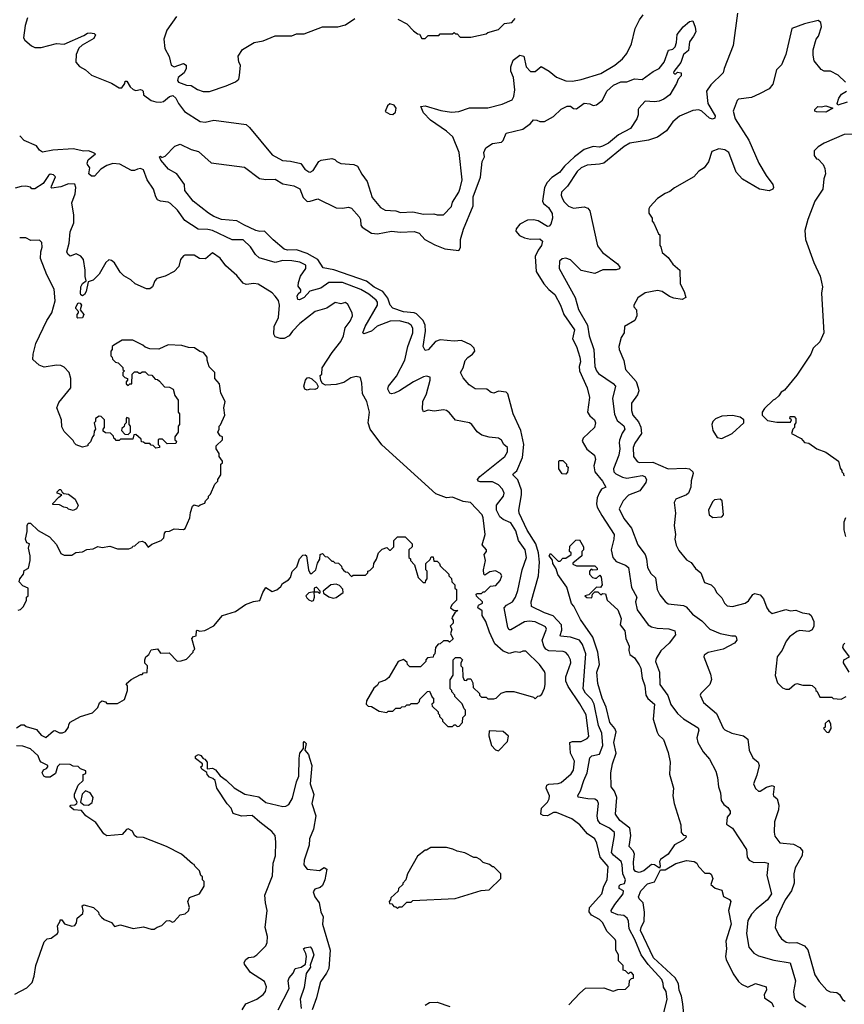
# Model space of a CAD drawing. Extents: x 2210602 to 2357277, y 510288 to 673808.
# Tile 24 of 256: x 2218105 to 2223496, y 558672 to 565113. Entities that reach past the tile are written whole.
import ezdxf

# ---------------------------------------------------------------- set-up
doc = ezdxf.new("R2010")
doc.units = 0

msp = doc.modelspace()

# ---------------------------------------------------------------- linework, layer by layer
at = {"layer": '0CON05XD'}
for points in [[(2218156.7, 565125), (2218140, 565075), (2218128.8, 564995), (2218138.3, 564978.3), (2218181.2, 564941.2), (2218205, 564932), (2218245, 564930.8), (2218345, 564958.6), (2218395, 564953.8), (2218525, 565010), (2218547.5, 565025), (2218565, 565028.1), (2218592.3, 565022.3), (2218600, 565015), (2218590, 564990), (2218512.4, 564947.6), (2218492, 564928), (2218474.3, 564885), (2218471.2, 564835), (2218495, 564807.5), (2218536.1, 564786.1), (2218575, 564750), (2218705, 564697.5), (2218755, 564667.5), (2218771.7, 564668.3), (2218792.5, 564695), (2218795, 564710), (2218805, 564710), (2218826.7, 564675), (2218846.4, 564656.4), (2218865, 564650), (2218895, 564656), (2218905, 564652.5), (2218912.5, 564645), (2218915, 564622.5), (2218965.6, 564585.6), (2218995, 564575.6), (2219025, 564573.3), (2219045, 564578.6), (2219085, 564611.4), (2219106.8, 564616.8), (2219125, 564600.8), (2219144.3, 564564.2), (2219183.4, 564513.4), (2219285, 564446.5), (2219316.8, 564443.2), (2219375, 564456), (2219585, 564426.7), (2219607.9, 564407.9), (2219755, 564228.8), (2219823, 564193), (2219875, 564188.1), (2219942, 564172), (2219968.8, 564135), (2219995, 564118), (2220005, 564116.2), (2220023.9, 564126.1), (2220060, 564185), (2220075.9, 564194.1), (2220145, 564206), (2220165, 564198.8), (2220178.8, 564185), (2220205, 564172.5), (2220290, 564165), (2220314.4, 564154.4), (2220341.7, 564101.7), (2220376, 564055), (2220410.3, 563950.3), (2220463.8, 563885), (2220495, 563866.2), (2220565, 563862), (2220595, 563852.5), (2220675, 563856), (2220745, 563841.4), (2220813.6, 563843.6), (2220835, 563836.7), (2220875, 563837.5), (2220928.3, 563891.7), (2220935, 563920), (2220976, 563985), (2220985, 564010), (2220996.7, 564065), (2220979.2, 564245), (2220937.4, 564347.4), (2220895, 564384.5), (2220790, 564455), (2220745.7, 564505), (2220727.5, 564545), (2220755, 564549.2), (2220858.8, 564518.8), (2220927.9, 564507.9), (2220976.8, 564513.2), (2221045, 564536), (2221165, 564537.5), (2221258.3, 564561.7), (2221325, 564590), (2221335, 564610), (2221342, 564655), (2221332.5, 564735), (2221316.6, 564776.6), (2221316.7, 564805), (2221332, 564848), (2221375, 564882), (2221401.2, 564875), (2221416.2, 564805), (2221444.1, 564774.1), (2221475, 564773.8), (2221515, 564806.7), (2221567.2, 564777.2), (2221615, 564737.1), (2221675, 564713.1), (2221718.7, 564711.3), (2221775, 564721.4), (2221905, 564761.4), (2221996.2, 564815), (2222045, 564856.2), (2222075, 564891.2), (2222105.7, 564954.3), (2222128.9, 565055), (2222157.5, 565112.5), (2222181.4, 565145)], [(2219131.2, 565135), (2219065.9, 565044.1), (2219048, 564985), (2219053.1, 564925), (2219083, 564873), (2219095.7, 564815), (2219115, 564803.8), (2219175, 564825.8), (2219193.8, 564815), (2219194, 564795), (2219180, 564765), (2219141.2, 564735), (2219137.3, 564715), (2219143.3, 564705), (2219195, 564684.4), (2219225, 564682.5), (2219266.4, 564656.4), (2219303.6, 564643.6), (2219345, 564643.3), (2219455, 564680), (2219515, 564707.5), (2219537.5, 564725), (2219541.7, 564748.3), (2219547.5, 564815), (2219537.5, 564835), (2219532.5, 564875), (2219560.7, 564919.3), (2219637.5, 564965), (2219695.8, 564974.2), (2219775, 565006.7), (2219885, 565007.5), (2219915, 565020), (2219965, 565020), (2220085, 565066.7), (2220185, 565067.5), (2220235, 565080), (2220295, 565121.2)], [(2222797.1, 565155), (2222770, 564945), (2222710.6, 564795), (2222704.3, 564765), (2222623, 564687), (2222595.6, 564645), (2222604.3, 564565), (2222652.5, 564485), (2222650, 564470), (2222635, 564463.1), (2222615, 564470), (2222565, 564514.2), (2222545, 564522.5), (2222505, 564518.1), (2222417.6, 564482.4), (2222375, 564444), (2222334.6, 564385.4), (2222274.6, 564345.4), (2222215.6, 564324.4), (2222095, 564304.4), (2222056, 564284), (2221925, 564175.6), (2221895, 564167.1), (2221815, 564160.8), (2221776.2, 564145), (2221749.7, 564120.3), (2221685.5, 564024.5), (2221646.2, 563985), (2221644, 563965), (2221652, 563945), (2221665, 563921.2), (2221692.4, 563892.4), (2221725, 563880.8), (2221795, 563890), (2221819.5, 563879.5), (2221833.4, 563863.4), (2221882.8, 563632.8), (2221915, 563589.2), (2222013.8, 563515), (2222028.8, 563495), (2222025.7, 563484.3), (2222005, 563475.8), (2221917, 563477), (2221865, 563453.3), (2221775, 563473.3), (2221705, 563541.2), (2221675, 563553.8), (2221651.7, 563548.3), (2221635, 563532.5), (2221631.2, 563485), (2221735.6, 563295.6), (2221758.3, 563218.3), (2221818.1, 563115), (2221828.1, 563045), (2221857.8, 562955), (2221865.6, 562845), (2221875, 562816.2), (2221888.9, 562798.9), (2221985, 562732.5), (2222000, 562715), (2221980.6, 562635), (2221993.6, 562533.6), (2222011.3, 562491.3), (2222055, 562455.7), (2222060.8, 562435), (2222042.8, 562407.2), (2222027, 562363), (2222023.5, 562345), (2222028.8, 562305), (2222021.2, 562265), (2221986.7, 562175), (2221990, 562155), (2222001.4, 562141.4), (2222045, 562119.4), (2222073.7, 562113.7), (2222175, 562131.1), (2222191.2, 562125), (2222203.8, 562105), (2222198.8, 562085), (2222158.7, 562031.3), (2222085, 562002), (2222050, 561965), (2222024.1, 561914.1), (2222055, 561850), (2222105, 561786.7), (2222146.8, 561676.8), (2222193.5, 561613.5), (2222203.3, 561585), (2222210.3, 561530.3), (2222230.9, 561490.9), (2222261.7, 561461.7), (2222273.1, 561385), (2222290.3, 561350.3), (2222325, 561306.7), (2222345, 561291.2), (2222445, 561280), (2222462.3, 561272.3), (2222503.3, 561225), (2222565, 561181.2), (2222616.7, 561125), (2222685, 561098.6), (2222761.7, 561081.7), (2222783, 561083), (2222790, 561075), (2222793.3, 561055), (2222777.5, 561035), (2222705, 560996), (2222605, 560972.5), (2222580, 560955), (2222577.5, 560945), (2222621.7, 560831.7), (2222627, 560797), (2222616.7, 560765), (2222557.5, 560705), (2222553.6, 560693.6), (2222575, 560646.7), (2222660, 560575), (2222705, 560477.5), (2222715, 560466.7), (2222760, 560445), (2222837.7, 560427.7), (2222865.7, 560405.7), (2222873.8, 560335), (2222898, 560285), (2222932, 560255), (2222939.2, 560235), (2222925, 560170), (2222903.3, 560115), (2222915, 560083.3), (2222935, 560066.7), (2222945, 560066.7), (2222988.3, 560091.7), (2223025, 560102.5), (2223037.5, 560097.5), (2223030, 560045), (2223033.3, 560035), (2223056.2, 560015), (2223068.8, 559975), (2223066.2, 559945), (2223040, 559865), (2223038.3, 559798.3), (2223042.3, 559772.3), (2223075, 559727.5), (2223165, 559718.8), (2223205, 559697.5), (2223222.5, 559675), (2223220, 559645), (2223173.8, 559565), (2223166.2, 559525), (2223168, 559465), (2223151.2, 559415), (2223110, 559355), (2223052, 559235), (2223043.8, 559175), (2223065, 559127.5), (2223085, 559100), (2223115, 559078.8), (2223135, 559074), (2223185, 559076.2), (2223236.7, 559055), (2223257.3, 559027.3), (2223304, 558865), (2223331.2, 558821.2), (2223382.5, 558765), (2223404.3, 558754.3), (2223448.3, 558748.3), (2223465.5, 558735.5), (2223485, 558704), (2223502.2, 558692.2)], [(2219762.8, 563672.8), (2219705, 563729.4), (2219675, 563727.5), (2219648.8, 563735), (2219570.2, 563770.2), (2219525, 563797.8), (2219425, 563805.6), (2219373.3, 563825), (2219338.3, 563848.3), (2219240, 563925), (2219183.8, 563995), (2219182.5, 564035), (2219133.3, 564105), (2219077.5, 564135), (2219027.5, 564195), (2219020, 564215), (2219025, 564220), (2219035, 564212.5), (2219055, 564220), (2219120, 564285), (2219155, 564300), (2219225, 564263.3), (2219275, 564250), (2219356.1, 564176.1), (2219575, 564148.8), (2219673.3, 564075), (2219715, 564066.9), (2219775, 564070), (2219825, 564040), (2219896.8, 564026.8), (2219936, 564006), (2219959, 563949), (2219984.7, 563924.7), (2220005, 563925.3), (2220055, 563941.2), (2220175, 563883.3), (2220215, 563880), (2220255, 563886.7), (2220275, 563881.2), (2220325, 563822.5), (2220333.8, 563805), (2220335, 563770), (2220343.3, 563755), (2220405, 563716), (2220445, 563712.5), (2220535, 563730), (2220595, 563723.8), (2220685, 563727.5), (2220715.6, 563715.6), (2220754.2, 563674.2), (2220819.7, 563639.7), (2220885, 563613.8), (2220975, 563603.3), (2220986.1, 563623.9), (2220986.2, 563675), (2221006.6, 563743.4), (2221070, 563895), (2221070.6, 563955), (2221116.8, 564083.2), (2221128, 564185), (2221143.8, 564215), (2221140, 564245), (2221153.3, 564275), (2221195, 564303.3), (2221255, 564312.5), (2221266.1, 564323.9), (2221285, 564370), (2221395, 564396.2), (2221445, 564433.3), (2221465, 564457.5), (2221485, 564456.7), (2221505, 564446.7), (2221535, 564447.5), (2221595, 564480), (2221645, 564527.5), (2221685, 564546.7), (2221705, 564547.5), (2221725, 564532.5), (2221745, 564530), (2221795, 564566.7), (2221833, 564563), (2221855, 564552.5), (2221875, 564556.7), (2221915, 564587.5), (2221943.3, 564645), (2221987.5, 564685), (2222035, 564706.2), (2222075, 564706), (2222125, 564726.2), (2222175, 564722.5), (2222246, 564775), (2222286.3, 564793.7), (2222317.5, 564835), (2222347, 564913), (2222375, 564920), (2222391.2, 564935), (2222400, 564965), (2222402.9, 565017.1), (2222443.4, 565066.6), (2222485, 565102), (2222506.4, 565106.4), (2222522, 565065), (2222526.4, 565033.6), (2222510, 565005), (2222485, 564967.5), (2222477.7, 564912.3), (2222443.8, 564885), (2222427.7, 564832.3), (2222382.5, 564775), (2222380, 564765), (2222385, 564760), (2222395, 564760), (2222405, 564770), (2222430, 564765), (2222430, 564745), (2222410, 564725), (2222400, 564695), (2222355, 564622.5), (2222316.1, 564593.9), (2222285, 564581.2), (2222255, 564576.2), (2222195, 564580), (2222152.5, 564535), (2222147.5, 564525), (2222149.3, 564490.7), (2222140, 564465), (2222099.1, 564400.9), (2222020.4, 564359.6), (2221955, 564306), (2221915, 564286), (2221895, 564280), (2221855, 564282.9), (2221795, 564264.4), (2221733, 564217), (2221665.7, 564154.3), (2221635, 564113.6), (2221585, 564080.9), (2221552.8, 564047.2), (2221535.4, 564015), (2221523.5, 563925), (2221529.7, 563909.7), (2221563.1, 563885), (2221585.7, 563845), (2221588, 563815), (2221578, 563775), (2221567.1, 563762.9), (2221555, 563760.8), (2221495, 563797.1), (2221465, 563804.3), (2221425, 563801.9), (2221374.2, 563775), (2221350, 563745), (2221348.8, 563728.8), (2221372.1, 563702.1), (2221405, 563685.8), (2221445, 563678), (2221505, 563680), (2221523.3, 563665), (2221517.5, 563635), (2221494, 563605), (2221474.2, 563565), (2221481.4, 563465), (2221532.5, 563385), (2221565, 563347.5), (2221604.4, 563315), (2221640.4, 563245), (2221661.9, 563185), (2221733.1, 563085), (2221720, 563025), (2221745.6, 562975), (2221766.5, 562905), (2221770.9, 562875), (2221762.5, 562845), (2221764.5, 562815), (2221815.8, 562705), (2221830.7, 562640.7), (2221818, 562545), (2221832.4, 562522.4), (2221863.8, 562495), (2221869.2, 562475), (2221863.3, 562445), (2221788.8, 562375), (2221782, 562355), (2221813, 562303), (2221864, 562265), (2221870, 562235), (2221859.2, 562195), (2221865.7, 562155), (2221915.7, 562095), (2221936.7, 562055), (2221908, 562042), (2221895, 562020), (2221879.4, 561985), (2221875.7, 561945), (2221880, 561925), (2221910.2, 561870.2), (2221990.5, 561745), (2221990.4, 561715), (2221972.5, 561645), (2221983.1, 561595), (2222005, 561568.6), (2222066.2, 561545), (2222085, 561530), (2222105, 561397.5), (2222138.6, 561335), (2222131.1, 561305), (2222142.5, 561252.5), (2222214.3, 561155), (2222235, 561141.9), (2222272.8, 561132.8), (2222349.1, 561129.1), (2222387.5, 561115), (2222391.7, 561088.3), (2222351.4, 561035), (2222295.7, 560985), (2222266.2, 560935), (2222262, 560915), (2222287.1, 560845), (2222289.4, 560765), (2222342.3, 560692.3), (2222362.9, 560632.9), (2222405, 560574.2), (2222445, 560539.4), (2222541.5, 560481.5), (2222545.5, 560465), (2222532.7, 560415), (2222537.5, 560385), (2222572.8, 560322.8), (2222615.8, 560275.8), (2222655.9, 560195.9), (2222668, 560155), (2222673.8, 560095), (2222687.5, 560055), (2222691.2, 560005), (2222708.3, 559978.3), (2222735, 559960), (2222750, 559935), (2222750, 559920), (2222731.2, 559895), (2222725, 559850), (2222764.1, 559824.1), (2222856.7, 559685), (2222862, 559635), (2222874.4, 559614.4), (2222905, 559599.2), (2222972.4, 559602.4), (2222998.8, 559595), (2222988.6, 559515), (2223020, 559395), (2222995, 559354.3), (2222920.8, 559295), (2222888.7, 559261.3), (2222865, 559220), (2222855.8, 559135.8), (2222872, 559045), (2222905, 559006.2), (2222935, 558989.2), (2223035, 558960), (2223142.7, 558942.7), (2223176.7, 558825), (2223163.5, 558755), (2223167.7, 558717.7), (2223177.7, 558697.7), (2223243.8, 558655)], [(2220577.7, 565117.7), (2220636.4, 565086.4), (2220680, 565040), (2220705, 565020), (2220718.3, 565018.3), (2220735, 564990), (2220755, 564990), (2220775, 565010), (2220845, 565010), (2220855, 565020), (2220935, 565020), (2220945, 565030), (2220955, 565020), (2220965, 565020), (2220985, 565000), (2221055, 565000), (2221155, 565020), (2221165, 565030), (2221235, 565050), (2221275, 565087.5), (2221322.5, 565095), (2221345, 565120)], [(2223503.9, 564703.9), (2223455, 564750), (2223406.4, 564776.4), (2223365, 564777.5), (2223345, 564786.7), (2223300, 564845), (2223291.7, 564881.7), (2223292.9, 564915), (2223312, 564985), (2223326.7, 565005), (2223346.4, 565066.4), (2223342.5, 565095), (2223325, 565107.5), (2223235, 565086.2), (2223152.5, 565055), (2223113.8, 564885), (2223085, 564817.5), (2223052.5, 564785), (2223029.5, 564690.5), (2223005, 564660), (2222941.7, 564628.3), (2222890, 564605), (2222805, 564592.5), (2222796.4, 564583.6), (2222770, 564515), (2222782.2, 564465), (2222871.5, 564325), (2222937.5, 564175), (2222984.5, 564094.5), (2223028, 564035), (2223032.5, 564015), (2223028, 564005), (2223005, 563994.4), (2222942.5, 564005), (2222830.2, 564070.2), (2222790, 564115), (2222741.2, 564245), (2222715, 564261.2), (2222675, 564268.8), (2222630, 564250), (2222607.3, 564182.7), (2222580, 564145), (2222545, 564123.3), (2222513.3, 564085), (2222385.8, 564014.2), (2222355, 563988.8), (2222325, 563976.2), (2222275, 563942.5), (2222225, 563890), (2222217.5, 563875), (2222218.3, 563848.3), (2222240, 563815), (2222240, 563795), (2222251.7, 563781.7), (2222281.7, 563711.7), (2222290, 563705), (2222290, 563635), (2222297, 563627), (2222305, 563590), (2222345, 563557.5), (2222375, 563513.3), (2222420, 563475), (2222423.1, 563385), (2222448.8, 563335), (2222460, 563295), (2222435, 563283.3), (2222380.9, 563290.9), (2222352.4, 563302.4), (2222305, 563336), (2222275, 563342), (2222194.1, 563325.9), (2222147, 563293), (2222120, 563245), (2222120, 563235), (2222137.5, 563215), (2222140, 563175), (2222127.5, 563145), (2222060, 563105), (2222057.5, 563065), (2222037.5, 563035), (2222022.5, 562975), (2222023.3, 562955), (2222053.9, 562883.9), (2222066, 562825), (2222135, 562746.7), (2222148.6, 562705), (2222152.5, 562685), (2222145, 562660), (2222103.8, 562605), (2222104.1, 562555.9), (2222114.2, 562525), (2222151.4, 562481.4), (2222166.9, 562446.9), (2222169.5, 562405), (2222127.4, 562342.6), (2222116.5, 562315), (2222117.5, 562255), (2222142.1, 562222.1), (2222155.8, 562215.8), (2222245, 562219.4), (2222345, 562175.7), (2222455, 562180), (2222485, 562173.8), (2222506.7, 562155), (2222508.8, 562145), (2222494.1, 562095.9), (2222493.8, 562055), (2222478, 562015), (2222465, 562004), (2222395, 561976.7), (2222383.3, 561955), (2222392.5, 561885), (2222384.3, 561804.3), (2222392, 561745), (2222389.2, 561715), (2222395.9, 561675.9), (2222415, 561640), (2222465, 561580), (2222495, 561562.5), (2222523.6, 561523.6), (2222557.5, 561495), (2222582.3, 561432.3), (2222625, 561416.7), (2222647.5, 561395), (2222660, 561365), (2222695, 561330), (2222712.5, 561295), (2222729.3, 561279.3), (2222765, 561274), (2222847.5, 561295), (2222869.5, 561310.5), (2222897, 561353), (2222910.7, 561359.3), (2222945, 561351.2), (2222968.8, 561325), (2222990, 561265), (2223002.5, 561245), (2223025, 561227.5), (2223113.6, 561253.6), (2223145, 561246.7), (2223179.3, 561249.3), (2223223.6, 561233.6), (2223267, 561227), (2223280, 561215), (2223296.2, 561175), (2223296.2, 561145), (2223285, 561121.2), (2223265, 561110.8), (2223205, 561116.2), (2223185, 561111.2), (2223137.5, 561075), (2223115, 561046.7), (2223090.5, 560989.5), (2223056.1, 560943.9), (2223043.6, 560823.6), (2223060, 560775), (2223093, 560743), (2223113, 560733), (2223135, 560732.5), (2223170, 560765), (2223185, 560770), (2223225, 560760), (2223275, 560760), (2223287, 560757), (2223308.3, 560738.3), (2223310, 560725), (2223318.3, 560718.3), (2223335, 560680), (2223415, 560680), (2223422.5, 560672.5), (2223475, 560667.5), (2223507.5, 560685)], [(2223515, 564574), (2223453.6, 564553.6), (2223450, 564565), (2223459.3, 564600.7), (2223477.5, 564625), (2223510, 564645)], [(2220545, 564494), (2220562.7, 564507.3), (2220565.6, 564535), (2220553.8, 564555), (2220525, 564563.8), (2220509.5, 564550.5), (2220493.6, 564513.6), (2220524.2, 564494.2), (2220545, 564494)], [(2223375, 564507.5), (2223315, 564510), (2223304.1, 564514.1), (2223302.5, 564525), (2223323.6, 564546.4), (2223345, 564542.5), (2223375, 564550), (2223420, 564535), (2223385, 564512.5), (2223375, 564507.5)], [(2220049.8, 563349.8), (2220001.7, 563338.3), (2219964, 563295), (2219935, 563280.6), (2219923.7, 563283.7), (2219918, 563305), (2219925, 563320), (2219942.5, 563335), (2219942.5, 563345), (2219925, 563370), (2219928, 563395), (2219941.2, 563435), (2219976, 563485), (2219975, 563506.7), (2219937.3, 563527.3), (2219885, 563536.7), (2219825, 563537.8), (2219775, 563525.8), (2219670, 563555), (2219646.2, 563576.2), (2219615, 563626.2), (2219565, 563673.8), (2219495, 563674), (2219365, 563733.6), (2219335, 563740.4), (2219272.1, 563742.1), (2219185, 563799.2), (2219137, 563867), (2219091.7, 563911.7), (2219075, 563920), (2219025.8, 563925.8), (2219005.8, 563935.8), (2218994, 563955), (2218980, 564005), (2218939.2, 564065), (2218915, 564130), (2218895, 564140), (2218874.3, 564135.7), (2218855, 564126.2), (2218835, 564126.2), (2218758.7, 564168.7), (2218715, 564172.5), (2218675, 564160), (2218634.6, 564135.4), (2218595, 564089.4), (2218575, 564090.6), (2218557.5, 564105), (2218563.8, 564145), (2218547.5, 564165), (2218546.9, 564175), (2218553.7, 564196.3), (2218600, 564235), (2218583.3, 564245), (2218555, 564255.7), (2218525, 564254.2), (2218455, 564268.9), (2218321.2, 564258.8), (2218255, 564245.6), (2218235, 564259.2), (2218215, 564287.5), (2218135, 564323.8), (2218105, 564353.3)], [(2223595, 564363.8), (2223495, 564361.2), (2223364.1, 564305.9), (2223325, 564282.5), (2223300, 564255), (2223300, 564225), (2223313.6, 564203.6), (2223325, 564200), (2223357.5, 564165), (2223369.3, 564139.3), (2223372.5, 564105), (2223363, 564073), (2223356.7, 564005), (2223304.1, 563925.9), (2223257.5, 563805), (2223237.5, 563735), (2223242.5, 563675), (2223296.7, 563525), (2223337.5, 563435), (2223346.4, 563396.4), (2223352.5, 563365), (2223347.5, 563325), (2223363.3, 563065), (2223336.7, 563005), (2223293.3, 562965), (2223276.7, 562925), (2223185, 562787.5), (2223105, 562690), (2223083.6, 562676.4), (2223068.3, 562651.7), (2223045, 562630), (2223030, 562625), (2222975, 562570), (2222960, 562545), (2222960, 562525), (2222995, 562490), (2223055, 562480), (2223145, 562480), (2223150, 562495), (2223140, 562505), (2223141.7, 562518.3), (2223168.3, 562518.3), (2223180, 562505), (2223180, 562475), (2223170, 562465), (2223170, 562445), (2223160, 562435), (2223150, 562405), (2223213.3, 562373.3), (2223235, 562346.7), (2223265, 562343.3), (2223317.5, 562305), (2223375, 562283.3), (2223457.5, 562225), (2223468.3, 562178.3), (2223480, 562165), (2223480, 562155), (2223490, 562145), (2223490, 562135), (2223498.3, 562128.3)], [(2218085, 560480), (2218115, 560500), (2218135, 560500), (2218148.3, 560488.3), (2218215, 560470), (2218245, 560432.5), (2218275, 560417.5), (2218325, 560461.2), (2218335, 560462.5), (2218365, 560447.5), (2218385, 560447.5), (2218405, 560457.5), (2218423.3, 560485), (2218427, 560503), (2218435, 560516.7), (2218502.5, 560555), (2218580.5, 560579.5), (2218615, 560612.5), (2218627.5, 560645), (2218643, 560657), (2218665, 560650), (2218675, 560640), (2218745, 560640), (2218790, 560665), (2218810, 560725), (2218810, 560755), (2218801.7, 560768.3), (2218833, 560797), (2218895, 560830), (2218905, 560830), (2218915, 560840), (2218938.3, 560841.7), (2218940, 560885), (2218923, 560903), (2218922.5, 560925), (2218930, 560945), (2218949.3, 560960.7), (2218965, 560990), (2219005, 560997.5), (2219025, 560970), (2219081.7, 560971.7), (2219135, 560917.5), (2219161.7, 560918.3), (2219195, 560930), (2219240, 560975), (2219240, 560985), (2219250, 560995), (2219230, 561065), (2219241.7, 561078.3), (2219258.3, 561081.7), (2219260, 561115), (2219265, 561120), (2219282.5, 561112.5), (2219315, 561117.5), (2219375, 561147.5), (2219430, 561215), (2219515, 561242), (2219582.3, 561287.7), (2219633.9, 561306.1), (2219675, 561312.5), (2219694.1, 561365.9), (2219715, 561397.5), (2219755, 561373.3), (2219786.1, 561383.9), (2219812.5, 561405), (2219823.3, 561425), (2219861.7, 561448.3), (2219875.8, 561464.2), (2219886.1, 561503.9), (2219916.1, 561533.9), (2219933.8, 561586.2), (2219955, 561610), (2219971.7, 561611.7), (2219980, 561605), (2219992.5, 561515), (2220005, 561490), (2220015, 561490), (2220040, 561515), (2220052.3, 561557.7), (2220067, 561583), (2220070, 561615), (2220085, 561620), (2220101.7, 561601.7), (2220118.3, 561598.3), (2220145, 561570), (2220155, 561570), (2220165, 561560), (2220188.3, 561558.3), (2220208.3, 561538.3), (2220210, 561525), (2220221.7, 561511.7), (2220235, 561500), (2220248.3, 561498.3), (2220275, 561470), (2220285, 561480), (2220365, 561480), (2220380, 561495), (2220380, 561505), (2220395, 561510), (2220417, 561533), (2220420, 561555), (2220437, 561583), (2220450, 561625), (2220475, 561650), (2220505, 561660), (2220521.7, 561641.7), (2220528.3, 561641.7), (2220550, 561665), (2220550, 561705), (2220575, 561730), (2220625, 561730), (2220670, 561685), (2220670, 561665), (2220650, 561645), (2220650, 561595), (2220660, 561585), (2220660, 561575), (2220687, 561547), (2220710, 561465), (2220741.7, 561431.7), (2220758.3, 561431.7), (2220760, 561445), (2220770, 561455), (2220770, 561505), (2220760, 561515), (2220760, 561555), (2220788.3, 561581.7), (2220795, 561600), (2220808.3, 561598.3), (2220811.7, 561571.7), (2220835, 561570), (2220850, 561555), (2220855, 561540), (2220910, 561485), (2220910, 561475), (2220927, 561457), (2220930, 561435), (2220950, 561415), (2220950, 561395), (2220960, 561385), (2220960, 561315), (2220930, 561285), (2220922.5, 561265), (2220945, 561247.5), (2220965, 561250), (2220967.5, 561245), (2220952.5, 561237.5), (2220932.5, 561205), (2220930, 561195), (2220940, 561185), (2220940, 561165), (2220920, 561145), (2220930, 561125), (2220922.5, 561095), (2220938.3, 561061.7), (2220915, 561040), (2220905, 561050), (2220875, 561050), (2220855, 561030), (2220841.7, 561028.3), (2220823, 561007), (2220820, 560965), (2220810, 560955), (2220808.3, 560941.7), (2220771.7, 560938.3), (2220760, 560925), (2220760, 560915), (2220725, 560880), (2220655, 560880), (2220640, 560895), (2220638.3, 560908.3), (2220615, 560927.5), (2220580, 560915), (2220519.3, 560810.7), (2220497, 560793), (2220453.9, 560776.1), (2220445, 560760), (2220420, 560740), (2220373, 560657), (2220370, 560635), (2220383, 560623), (2220405, 560620), (2220455, 560590), (2220505, 560580), (2220515, 560590), (2220545, 560590), (2220565, 560610), (2220595, 560610), (2220603, 560617), (2220625, 560620), (2220635, 560630), (2220655, 560630), (2220665, 560640), (2220705, 560640), (2220718.3, 560651.7), (2220721.7, 560668.3), (2220771.7, 560718.3), (2220785, 560720), (2220801.7, 560681.7), (2220810, 560675), (2220810, 560645), (2220800, 560635), (2220801.7, 560621.7), (2220840, 560585), (2220840, 560575), (2220850, 560565), (2220850, 560555), (2220870, 560535), (2220870, 560525), (2220905, 560490), (2220935, 560490), (2220945, 560500), (2220955, 560500), (2220965, 560490), (2220978.3, 560491.7), (2221000, 560515), (2221001.7, 560548.3), (2221020, 560565), (2221020, 560595), (2221010, 560605), (2220998.3, 560638.3), (2220950, 560685), (2220950, 560695), (2220930, 560715), (2220930, 560725), (2220920, 560735), (2220920, 560795), (2220940, 560825), (2220940, 560925), (2220955, 560940), (2220985, 560940), (2221000, 560925), (2220990, 560905), (2220990, 560885), (2221000, 560875), (2221002.5, 560815), (2221011.7, 560791.7), (2221025, 560790), (2221035, 560800), (2221055, 560800), (2221067.5, 560775), (2221070, 560745), (2221110, 560705), (2221110, 560695), (2221125, 560680), (2221155, 560680), (2221165, 560670), (2221205, 560670), (2221220, 560675), (2221253, 560707), (2221285, 560717.5), (2221335, 560717.5), (2221465, 560680), (2221475, 560670), (2221491.7, 560688.3), (2221505, 560690), (2221518.3, 560701.7), (2221535, 560740), (2221540, 560765), (2221540, 560835), (2221535, 560850), (2221502.5, 560895), (2221415, 560982.5), (2221395, 560982.5), (2221375, 560972.5), (2221345, 560976.7), (2221305, 560966.2), (2221265, 560981.2), (2221210.9, 561030.9), (2221176.1, 561106.1), (2221152.5, 561175), (2221127.5, 561215), (2221127.5, 561245), (2221100, 561265), (2221105, 561282.5), (2221130, 561295), (2221130, 561305), (2221091.7, 561341.7), (2221090, 561355), (2221095, 561360), (2221125, 561360), (2221135, 561370), (2221145, 561370), (2221183, 561407), (2221218.3, 561411.7), (2221246.1, 561443.9), (2221256.7, 561475), (2221249.3, 561489.3), (2221215, 561507.5), (2221178.3, 561501.7), (2221145, 561480), (2221140, 561485), (2221137.5, 561515), (2221150, 561575), (2221142.5, 561615), (2221157, 561633), (2221157.5, 561645), (2221128.3, 561678.3), (2221147.5, 561745), (2221136, 561855), (2221128.8, 561875), (2221052.5, 561955), (2221005, 561962), (2220935, 561990), (2220895, 561986.2), (2220825, 562011.2), (2220471.7, 562331.7), (2220395.8, 562435), (2220384.2, 562475), (2220391.4, 562545), (2220374.2, 562615), (2220345.8, 562665), (2220342.5, 562735), (2220333, 562773), (2220305, 562780), (2220270.5, 562769.5), (2220225, 562740), (2220175, 562727.5), (2220105, 562723.3), (2220083.6, 562733.6), (2220073.6, 562753.6), (2220070, 562785), (2220080, 562795), (2220082.5, 562835), (2220147.5, 562935), (2220205, 563007.5), (2220221.2, 563045), (2220232.3, 563097.7), (2220265, 563140), (2220281.2, 563175), (2220278.8, 563195), (2220250.7, 563250.7), (2220235, 563262.5), (2220205, 563253.3), (2220167, 563263), (2220113.3, 563226.7), (2220037.5, 563205), (2219937.5, 563125), (2219887.5, 563075), (2219867.5, 563045), (2219835, 563027.5), (2219807, 563027), (2219775, 563037.5), (2219766, 563056), (2219769.5, 563105), (2219797.5, 563165), (2219803.3, 563245), (2219796.3, 563276.3), (2219775.5, 563305.5), (2219755.5, 563325.5), (2219665, 563382.9), (2219635, 563387.1), (2219585, 563381.2), (2219565, 563388.8), (2219525, 563440), (2219452.5, 563502.5), (2219415, 563553.3), (2219365, 563587.5), (2219320.7, 563549.3), (2219280.7, 563550.7), (2219245, 563572.5), (2219185, 563572.5), (2219175, 563567.5), (2219156.1, 563543.9), (2219145, 563497.5), (2219115, 563466.7), (2219055, 563436.2), (2219000.9, 563419.1), (2218988.8, 563405), (2218973.8, 563365), (2218955, 563351.4), (2218935, 563353.1), (2218860, 563385), (2218832.3, 563412.3), (2218785, 563436.7), (2218761.2, 563461.2), (2218725, 563522.5), (2218705, 563537.5), (2218688.3, 563541.7), (2218667.5, 563525), (2218625, 563447.5), (2218585, 563408.8), (2218551.7, 563398.3), (2218540, 563335), (2218528.8, 563315), (2218515, 563306.7), (2218505, 563312.5), (2218502.3, 563322.3), (2218504.2, 563365), (2218515, 563386.7), (2218540, 563405), (2218532.3, 563432.3), (2218532.5, 563475), (2218522, 563545), (2218505, 563566), (2218475, 563581.2), (2218435, 563566.7), (2218419.2, 563579.2), (2218413.1, 563595), (2218428, 563652), (2218435.4, 563725), (2218458.9, 563785), (2218460, 563835), (2218445.8, 563915), (2218468.5, 563975), (2218472.5, 564015), (2218466.2, 564036.2), (2218425, 564038.9), (2218375, 564020.4), (2218315, 564010), (2218310, 564015), (2218312.5, 564025), (2218340, 564085), (2218325, 564097.5), (2218305, 564102.5), (2218292.5, 564095), (2218259.3, 564040.7), (2218205, 564007.5), (2218185, 564007.5), (2218175, 564016.7), (2218144.1, 564024.1), (2218115, 564022.9), (2218075, 564011.4)], [(2218095, 561250), (2218110, 561255), (2218130, 561275), (2218150, 561315), (2218150, 561335), (2218160, 561345), (2218160, 561395), (2218125, 561410), (2218102.5, 561435), (2218106.7, 561455), (2218130, 561485), (2218135, 561510), (2218162.5, 561525), (2218172.5, 561575), (2218173.3, 561605), (2218162.5, 561655), (2218170, 561685), (2218151.7, 561691.7), (2218143.3, 561715), (2218153.3, 561765), (2218153.3, 561805), (2218160, 561820), (2218175, 561820), (2218225, 561772.5), (2218299.3, 561729.3), (2218345, 561680), (2218375, 561620), (2218395, 561610), (2218445, 561610), (2218473, 561627), (2218515, 561632.5), (2218543, 561647), (2218585, 561652.5), (2218615, 561667.5), (2218645, 561660), (2218695, 561670), (2218745, 561652.5), (2218819.3, 561650.7), (2218839.3, 561660.7), (2218845, 561670), (2218858.3, 561671.7), (2218885, 561696.7), (2218905, 561702.5), (2218923, 561693), (2218945, 561662.5), (2218968.3, 561681.7), (2219030, 561705), (2219047, 561723), (2219052.5, 561755), (2219060, 561765), (2219085, 561767.5), (2219115, 561783.3), (2219175, 561777.5), (2219186.4, 561783.6), (2219216.4, 561853.6), (2219220.7, 561889.3), (2219235, 561930), (2219245, 561940), (2219275, 561930), (2219285, 561940), (2219315, 561950), (2219320, 561965), (2219340, 561985), (2219340, 561995), (2219351.7, 562008.3), (2219380, 562075), (2219400, 562095), (2219400, 562105), (2219420, 562135), (2219420, 562205), (2219430, 562215), (2219430, 562225), (2219410, 562255), (2219410, 562275), (2219390, 562305), (2219390, 562325), (2219430, 562365), (2219430, 562385), (2219415, 562390), (2219400, 562415), (2219410, 562435), (2219410, 562455), (2219418.3, 562461.7), (2219446.7, 562525), (2219440, 562575), (2219447.5, 562615), (2219420.7, 562670.7), (2219411.7, 562731.7), (2219380, 562765), (2219380, 562805), (2219343, 562843), (2219330, 562885), (2219330, 562905), (2219307, 562937), (2219283.3, 562943.3), (2219247, 562967), (2219208.3, 562968.3), (2219165, 562982.5), (2219075, 562986.7), (2219015, 562957.5), (2218955, 562960), (2218925, 562970), (2218910, 562985), (2218845, 563016.7), (2218775, 563016.7), (2218720, 562985), (2218710, 562975), (2218710, 562955), (2218700, 562945), (2218700, 562915), (2218710, 562905), (2218711.7, 562891.7), (2218731.7, 562871.7), (2218748.3, 562868.3), (2218778.3, 562838.3), (2218780, 562825), (2218790, 562815), (2218780, 562805), (2218780, 562785), (2218791.7, 562771.7), (2218810, 562765), (2218810, 562755), (2218800, 562745), (2218801.7, 562731.7), (2218815, 562720), (2218825, 562730), (2218838.3, 562731.7), (2218840, 562795), (2218855, 562810), (2218875, 562810), (2218885, 562800), (2218895, 562800), (2218905, 562810), (2218925, 562810), (2218945, 562790), (2218968.3, 562788.3), (2218991.7, 562761.7), (2219005, 562760), (2219018.3, 562748.3), (2219051.7, 562711.7), (2219085, 562710), (2219107.5, 562695), (2219120, 562655), (2219140, 562625), (2219140, 562545), (2219150, 562535), (2219150, 562465), (2219140, 562455), (2219140, 562415), (2219120, 562385), (2219120, 562365), (2219130, 562355), (2219125, 562340), (2219068.3, 562338.3), (2219038.3, 562368.3), (2219015, 562370), (2219010, 562365), (2219010, 562335), (2219020, 562325), (2219020, 562315), (2218995, 562310), (2218978.3, 562328.3), (2218965, 562330), (2218955, 562340), (2218925, 562340), (2218915, 562350), (2218901.7, 562351.7), (2218898.3, 562368.3), (2218865, 562400), (2218851.7, 562398.3), (2218845, 562370), (2218765, 562370), (2218755, 562360), (2218735, 562360), (2218728.3, 562368.3), (2218720, 562375), (2218718.3, 562388.3), (2218698.3, 562408.3), (2218665, 562410), (2218651.7, 562421.7), (2218650, 562435), (2218660, 562445), (2218660, 562495), (2218638.3, 562518.3), (2218625, 562520), (2218600, 562505), (2218600, 562485), (2218592.5, 562475), (2218600, 562435), (2218591.7, 562421.7), (2218590, 562395), (2218580, 562385), (2218568.3, 562351.7), (2218550, 562335), (2218550, 562325), (2218515, 562317.5), (2218475, 562332.5), (2218463.6, 562343.6), (2218455, 562360), (2218395, 562420), (2218380.7, 562450.7), (2218377.5, 562495), (2218347.5, 562575), (2218361.7, 562608.3), (2218440, 562705), (2218440, 562765), (2218427.5, 562805), (2218395, 562840), (2218375, 562850), (2218345, 562852.5), (2218265, 562840), (2218232.7, 562852.7), (2218191.2, 562891.2), (2218192.5, 562925), (2218210, 562995), (2218281.9, 563145), (2218314.6, 563195.4), (2218336.7, 563275), (2218330.9, 563350.9), (2218282.5, 563445), (2218240.7, 563550.7), (2218242.5, 563595), (2218252.5, 563625), (2218250, 563655), (2218235, 563670), (2218178.3, 563668.3), (2218145, 563686.7), (2218105, 563686.7)], [(2222316.7, 558615), (2222338.8, 558705), (2222331.2, 558755), (2222314.4, 558784.4), (2222312.4, 558807.6), (2222302.7, 558835), (2222213, 558933), (2222168.4, 558995), (2222126.7, 559095), (2222089.5, 559165), (2222085.5, 559215.5), (2222077.5, 559235), (2222055, 559253.3), (2222015, 559256.2), (2221974.2, 559275), (2221972.9, 559285), (2221995.4, 559325), (2222051.4, 559395), (2222053.3, 559415), (2222025, 559430), (2222023.2, 559446.8), (2222032.5, 559455), (2222058.5, 559461.5), (2222066.2, 559485), (2222047.1, 559525), (2222043.6, 559583.6), (2222036.2, 559605), (2221986.3, 559646.3), (2221973.1, 559665), (2221994.4, 559775), (2221992.9, 559795), (2221961.4, 559825), (2221900.8, 559855), (2221885.4, 559875.4), (2221880, 559905), (2221888.1, 559985), (2221882.4, 560002.4), (2221865, 560014.4), (2221820, 560015), (2221756.2, 560026.2), (2221755, 560037.5), (2221771.7, 560068.3), (2221793.6, 560136.4), (2221815.5, 560185), (2221831.4, 560285), (2221845, 560296.9), (2221895, 560307.1), (2221918, 560365), (2221910.4, 560445), (2221889.6, 560495), (2221861.1, 560635), (2221845.3, 560665.3), (2221805, 560707.8), (2221788.8, 560735), (2221806.5, 560965), (2221785, 561025.7), (2221765, 561053.3), (2221705, 561074.2), (2221640.7, 561080.7), (2221637.5, 561085), (2221649.6, 561120.4), (2221648.2, 561155), (2221593.1, 561213.1), (2221535, 561233.6), (2221451.2, 561275), (2221448.6, 561305), (2221496.5, 561475), (2221500.8, 561535), (2221503.2, 561565), (2221495.9, 561625), (2221478.7, 561685), (2221423.6, 561773.6), (2221370.9, 561885), (2221367.5, 561905), (2221385.3, 562005.3), (2221385.3, 562035), (2221362.1, 562102.1), (2221330, 562135), (2221333.3, 562145), (2221355, 562161.2), (2221391.9, 562248.1), (2221400.9, 562335), (2221380.8, 562425), (2221332.2, 562535), (2221295.8, 562665), (2221285, 562676.7), (2221235, 562682.5), (2221205, 562670), (2221187.5, 562675), (2221160, 562695), (2221082.5, 562697.5), (2221042.5, 562725), (2221005, 562770), (2220987.5, 562805), (2221003.9, 562836.1), (2221017.1, 562882.9), (2221035, 562903.3), (2221065.9, 562924.1), (2221080, 562945), (2221076.7, 562965), (2221055, 562986.7), (2220993.6, 563013.6), (2220945, 563010), (2220855, 563018.8), (2220823.1, 563006.9), (2220775, 562954), (2220755, 562950), (2220743.3, 562975), (2220757.5, 563075), (2220755.3, 563115.3), (2220743.5, 563145), (2220698.7, 563188.7), (2220684.5, 563195.5), (2220615, 563201.5), (2220545, 563225.8), (2220527.5, 563245), (2220511.7, 563291.7), (2220478.9, 563335), (2220422.5, 563362.5), (2220371.9, 563401.9), (2220157.8, 563477.8), (2220089.7, 563489.7), (2220053.1, 563545), (2219985, 563584.7), (2219915, 563608.3), (2219856, 563606), (2219835, 563610.9), (2219762.8, 563672.8)], [(2221695, 558667.5), (2221766.1, 558743.9), (2221805, 558776.7), (2221925, 558780), (2221985, 558757.5), (2222015, 558767.5), (2222065, 558770), (2222090, 558795), (2222091.7, 558828.3), (2222105, 558840), (2222118.3, 558841.7), (2222117.5, 558865), (2222105, 558880), (2222095, 558880), (2222085, 558870), (2222065, 558890), (2222050, 558895), (2222050, 558925), (2222020, 558955), (2222020, 558995), (2222002.5, 559025), (2222002.5, 559085), (2221997.5, 559095), (2221945, 559147.5), (2221915, 559206.2), (2221895, 559226), (2221844.2, 559254.2), (2221827, 559277), (2221830.8, 559305), (2221911.8, 559395), (2221924.4, 559445), (2221945.5, 559485), (2221953.2, 559573.2), (2221899.4, 559635), (2221878.1, 559725), (2221865, 559753.8), (2221817.9, 559787.9), (2221766.4, 559846.4), (2221714.5, 559884.5), (2221615, 559926.7), (2221595, 559925.6), (2221555, 559905.7), (2221527, 559907), (2221511.2, 559915), (2221515.6, 559955), (2221556.7, 559993.3), (2221566.5, 560015), (2221567.8, 560035), (2221547.1, 560085), (2221551.2, 560105), (2221565, 560112.5), (2221625, 560115.6), (2221645, 560122.9), (2221709.7, 560180.3), (2221726.2, 560203.8), (2221732.4, 560262.4), (2221705.6, 560315), (2221701.2, 560385), (2221718.8, 560391.2), (2221775, 560390), (2221815, 560411.2), (2221825.7, 560424.3), (2221807.9, 560565), (2221767.4, 560637.4), (2221690.8, 560750.8), (2221675.5, 560785), (2221675.5, 560815), (2221707.8, 560905), (2221705.7, 560925), (2221690, 560955), (2221675, 560972.5), (2221658.9, 560978.9), (2221565, 560983.2), (2221544.8, 560994.8), (2221531.6, 561015), (2221521.1, 561055), (2221548.1, 561125), (2221542.1, 561142.1), (2221474.5, 561174.5), (2221435, 561179.1), (2221405, 561173.8), (2221315, 561120.6), (2221305, 561122), (2221296.2, 561136.2), (2221272.5, 561265), (2221287.8, 561282.2), (2221327.1, 561305), (2221345.6, 561335), (2221362, 561378), (2221389.1, 561515), (2221417.8, 561595), (2221409.4, 561645), (2221367, 561707), (2221349.2, 561769.2), (2221315, 561820.8), (2221265, 561844.4), (2221245, 561860.6), (2221221.2, 561905), (2221222.9, 561937.1), (2221268.1, 561995), (2221271.4, 562015), (2221261.7, 562041.7), (2221235, 562069.2), (2221195, 562090.8), (2221115, 562090), (2221102.5, 562095), (2221098.8, 562105), (2221114, 562125), (2221276.2, 562255), (2221293.8, 562285), (2221293.3, 562315), (2221270, 562335), (2221255, 562362.5), (2221235.9, 562375.9), (2221175, 562381.2), (2221126.1, 562396.1), (2221095, 562416.7), (2221060, 562465), (2221045.5, 562475.5), (2220955, 562492.5), (2220915, 562541.2), (2220895, 562556.7), (2220875, 562561.2), (2220815, 562552), (2220775, 562558), (2220745, 562547.5), (2220739.2, 562565), (2220740.8, 562615), (2220764.2, 562665.8), (2220788.8, 562755), (2220787.5, 562775), (2220765, 562781.2), (2220745, 562776), (2220680, 562745), (2220588.8, 562685), (2220555, 562670.8), (2220535, 562666.2), (2220525, 562670), (2220511.2, 562695), (2220516.7, 562715), (2220569.3, 562780.7), (2220622.5, 562885), (2220641.5, 562975), (2220675.5, 563065), (2220674.4, 563095), (2220665, 563115.8), (2220645, 563128.5), (2220585, 563142.8), (2220528.1, 563141.9), (2220442.4, 563107.6), (2220405, 563075.6), (2220355, 563058.8), (2220348.8, 563065), (2220363.5, 563105), (2220443.8, 563245), (2220443.5, 563265), (2220435, 563277.8), (2220387.6, 563317.6), (2220335, 563348), (2220215, 563394.1), (2220126.1, 563393.9), (2220072.7, 563357.3), (2220049.8, 563349.8)], [(2218485, 563160), (2218480, 563165), (2218480, 563185), (2218490, 563195), (2218490, 563205), (2218473, 563223), (2218473, 563233), (2218488.3, 563261.7), (2218499.3, 563259.3), (2218508, 563245), (2218500, 563215), (2218523.3, 563185), (2218515, 563163.3), (2218485, 563160)], [(2219985, 562690), (2219970, 562695), (2219962.5, 562715), (2219972.5, 562755), (2219985, 562770), (2219995, 562772.5), (2220015, 562763.3), (2220046.1, 562736.1), (2220056.4, 562713.6), (2220049.3, 562700.7), (2220035, 562693.3), (2220005, 562696.7), (2219985, 562690)], [(2218815, 562400), (2218830, 562415), (2218830, 562455), (2218820, 562465), (2218820, 562505), (2218805, 562510), (2218800, 562505), (2218800, 562475), (2218790, 562465), (2218788.3, 562451.7), (2218771.7, 562438.3), (2218770, 562425), (2218791.7, 562401.7), (2218815, 562400)], [(2222695, 562372.5), (2222762.5, 562405), (2222840, 562475), (2222840, 562495), (2222815, 562512.5), (2222765, 562523.3), (2222695, 562520), (2222655, 562502.5), (2222637.5, 562485), (2222630, 562465), (2222637.5, 562425), (2222665, 562380), (2222695, 562372.5)], [(2221675, 562140), (2221651.7, 562141.7), (2221630, 562175), (2221630, 562225), (2221635, 562230), (2221655, 562230), (2221680, 562205), (2221680, 562195), (2221690, 562185), (2221687, 562153), (2221675, 562140)], [(2218455, 561902.5), (2218425, 561910), (2218415, 561920), (2218393, 561923), (2218365, 561940), (2218321.7, 561941.7), (2218321.7, 561948.3), (2218360, 561990), (2218380, 562005), (2218350, 562015), (2218350, 562025), (2218365, 562040), (2218375, 562040), (2218381.7, 562021.7), (2218392.5, 562012.5), (2218425, 562010), (2218467, 561977), (2218487.5, 561935), (2218476.4, 561913.6), (2218455, 561902.5)], [(2222637, 561857), (2222695, 561860), (2222706.7, 561873.3), (2222697.5, 561965), (2222685, 561977.5), (2222648.3, 561971.7), (2222635, 561960), (2222607.5, 561905), (2222612.5, 561875), (2222637, 561857)], [(2223503.3, 561855), (2223493.3, 561825), (2223492.5, 561775), (2223503, 561733)], [(2222155, 559534), (2222130, 559540), (2222120.6, 559555), (2222117, 559603), (2222123.8, 559655), (2222115.8, 559675.8), (2222090, 559705), (2222101.1, 559775), (2222093.8, 559823.8), (2222028.8, 559875), (2222000, 559915), (2222010, 560025), (2221993.8, 560065), (2221971.2, 560095), (2221968.8, 560185), (2221980, 560245), (2222004.2, 560315), (2221990, 560385), (2222004.3, 560455), (2221995.5, 560475.5), (2221963.3, 560515), (2221938.9, 560615), (2221913.8, 560675), (2221885, 560770), (2221878.6, 560845), (2221896, 560895), (2221885.7, 560975), (2221852.5, 561072.5), (2221770.7, 561189.3), (2221727, 561277), (2221713, 561293), (2221681.7, 561401.7), (2221624.1, 561484.1), (2221611.7, 561521.7), (2221591.2, 561555), (2221587.5, 561577.5), (2221567.5, 561605), (2221575, 561620), (2221625, 561570), (2221638.3, 561571.7), (2221655, 561590), (2221675, 561590), (2221710, 561615), (2221710, 561625), (2221700, 561635), (2221701.7, 561668.3), (2221741.7, 561708.3), (2221765, 561710), (2221790, 561665), (2221790, 561645), (2221780, 561635), (2221780, 561605), (2221721.7, 561558.3), (2221721.7, 561551.7), (2221745, 561540), (2221865, 561540), (2221880, 561525), (2221880, 561515), (2221852.5, 561512.5), (2221841.7, 561518.3), (2221830, 561505), (2221830, 561485), (2221850, 561465), (2221865, 561460), (2221875, 561460), (2221898.3, 561478.3), (2221906.4, 561466.4), (2221913.3, 561415), (2221901.7, 561398.3), (2221875, 561400), (2221825, 561350), (2221800, 561345), (2221813, 561333), (2221845, 561330), (2221850, 561355), (2221865, 561370), (2221885, 561370), (2221905, 561350), (2221915, 561360), (2221935, 561357.5), (2221946.2, 561316.2), (2222015, 561253.3), (2222037.5, 561195), (2222030, 561155), (2222061.2, 561115), (2222068.8, 561065), (2222090, 561015), (2222086.4, 560986.4), (2222095, 560960), (2222125, 560937.5), (2222155, 560893.3), (2222165, 560870), (2222174.3, 560804.3), (2222192.5, 560755), (2222198, 560695), (2222212.4, 560672.4), (2222254.2, 560634.2), (2222246.1, 560536.1), (2222272.7, 560452.7), (2222281.2, 560435), (2222313.3, 560405), (2222345, 560320), (2222356.7, 560255), (2222353.6, 560176.4), (2222380, 560085), (2222376, 560035), (2222384, 559985), (2222428, 559845), (2222430, 559795), (2222445, 559777.5), (2222460, 559775), (2222462.5, 559765), (2222442.5, 559745), (2222385.4, 559714.6), (2222345.5, 559655), (2222295, 559620), (2222288.2, 559605), (2222291.9, 559575), (2222287.5, 559562.5), (2222255, 559583.2), (2222235, 559587.3), (2222185, 559545.3), (2222155, 559534)], [(2220015, 561310), (2220025, 561313.3), (2220032.5, 561335), (2220030, 561370), (2220055, 561370), (2220065, 561360), (2220070, 561365), (2220070, 561375), (2220045, 561400), (2220030, 561395), (2220030, 561370), (2219995, 561363.3), (2219976.7, 561345), (2219981.2, 561331.2), (2219995, 561318.8), (2220015, 561310)], [(2220155, 561328.8), (2220175, 561332.5), (2220220, 561365), (2220218.3, 561388.3), (2220195, 561412.5), (2220175, 561420), (2220140, 561415), (2220090, 561375), (2220091.7, 561361.7), (2220126.4, 561336.4), (2220155, 561328.8)], [(2223527.5, 560845), (2223490, 560905), (2223492.5, 560925), (2223530, 560945), (2223492.5, 560995), (2223487.5, 561005), (2223490, 561025), (2223500, 561035)], [(2223395, 560450), (2223410, 560475), (2223407, 560507), (2223395, 560530), (2223371.7, 560508.3), (2223370, 560485), (2223360, 560475), (2223381.7, 560451.7), (2223395, 560450)], [(2221235, 560330), (2221295, 560390), (2221300, 560425), (2221266.4, 560456.4), (2221175, 560460), (2221173, 560427), (2221190, 560365), (2221215, 560337.5), (2221235, 560330)], [(2219065, 559703.3), (2218915, 559762.5), (2218870, 559765), (2218856.4, 559776.4), (2218842.5, 559805), (2218815, 559820), (2218802.5, 559815), (2218775, 559782.5), (2218675, 559773.3), (2218655.9, 559785.9), (2218601.7, 559861.7), (2218537.5, 559905), (2218509.3, 559939.3), (2218460, 559945), (2218433.8, 559965), (2218440, 559975), (2218465, 559977.5), (2218477.5, 559985), (2218480, 559995), (2218463.3, 560025), (2218463.6, 560046.4), (2218487.5, 560105), (2218520, 560135), (2218520, 560175), (2218538.3, 560181.7), (2218538.3, 560198.3), (2218501.7, 560211.7), (2218487, 560227), (2218455, 560230), (2218435, 560240), (2218368.3, 560241.7), (2218353, 560227), (2218339.3, 560180.7), (2218305, 560157.5), (2218275, 560157.5), (2218263.6, 560163.6), (2218252.5, 560185), (2218260, 560205), (2218280, 560215), (2218290, 560225), (2218290, 560235), (2218246.1, 560256.1), (2218236.2, 560266.2), (2218225, 560297.5), (2218175, 560342.5), (2218125, 560360), (2218085, 560362.5)], [(2219558.8, 558635), (2219584.2, 558675.8), (2219654.5, 558705.5), (2219696.2, 558735), (2219712, 558755), (2219718.8, 558785), (2219705, 558820), (2219615, 558880), (2219573.9, 558933.9), (2219572.5, 558945), (2219582.5, 558965), (2219601.7, 558978.3), (2219635, 558983.3), (2219655, 558996.2), (2219715, 559053.3), (2219723.8, 559075), (2219724.2, 559115), (2219708.9, 559175), (2219723.1, 559285), (2219711.4, 559335), (2219708.6, 559385), (2219757, 559513), (2219762, 559595), (2219777.5, 559642.5), (2219780, 559735), (2219774.2, 559775), (2219752.8, 559802.8), (2219675, 559864.3), (2219625, 559906), (2219555, 559902.9), (2219500.7, 559920.7), (2219487.5, 559955), (2219462.4, 559982.4), (2219393.8, 560085), (2219382.5, 560135), (2219368.3, 560148.3), (2219345, 560157.5), (2219330, 560175), (2219328.3, 560188.3), (2219295, 560210), (2219290, 560225), (2219300, 560235), (2219300, 560245), (2219255, 560280), (2219253.9, 560296.1), (2219275, 560306.7), (2219289.3, 560299.3), (2219305, 560280), (2219316.4, 560276.4), (2219330, 560255), (2219331.7, 560211.7), (2219365, 560217.5), (2219385, 560206.2), (2219416, 560166), (2219455, 560138.8), (2219506.8, 560086.8), (2219576.8, 560046.8), (2219668.1, 560028.1), (2219715, 559991.9), (2219825, 559965.8), (2219845, 559967.5), (2219865, 559979.2), (2219888.9, 560021.1), (2219913.7, 560126.3), (2219930.8, 560165), (2219931.2, 560278.8), (2219936.7, 560315), (2219960, 560345), (2219960, 560385), (2219965, 560390), (2219977, 560377), (2219970, 560335), (2219993.3, 560305), (2219998.8, 560281.2), (2220014, 560235), (2220003.6, 560115), (2220028.6, 560045), (2220015.8, 559985), (2220040, 559905), (2220025, 559817.5), (2220000, 559755), (2219998.2, 559711.8), (2219965.5, 559614.5), (2219962.2, 559585), (2219985, 559556), (2220064, 559546), (2220095, 559566), (2220112, 559555), (2220100, 559485), (2220085, 559450), (2220070, 559435), (2220035, 559424), (2220022.7, 559407.3), (2220034.6, 559374.6), (2220063.8, 559335), (2220073.6, 559276.4), (2220090, 559245), (2220085.7, 559195), (2220135.5, 559025), (2220125.6, 558905), (2220111.4, 558875), (2220070.5, 558819.5), (2220059.2, 558769.2), (2220046.5, 558713.5), (2220016.9, 558635)], [(2218555, 559974), (2218578.3, 559991.7), (2218584.3, 560025), (2218565.9, 560055.9), (2218535, 560067.5), (2218514.1, 560045.9), (2218502.5, 559995), (2218525, 559976.2), (2218555, 559974)], [(2218072.5, 558737.5), (2218150.7, 558779.3), (2218175, 558802.5), (2218186.7, 558815), (2218200, 558855), (2218210, 558925), (2218265, 559080), (2218285, 559100), (2218310, 559105), (2218352.5, 559135), (2218357.5, 559145), (2218352.5, 559185), (2218370, 559215), (2218370, 559225), (2218380, 559225), (2218398.3, 559198.3), (2218445, 559182.5), (2218465, 559187.5), (2218476.7, 559205), (2218480, 559235), (2218517.5, 559265), (2218520, 559285), (2218513.3, 559315), (2218525, 559322.5), (2218587.5, 559305), (2218620, 559275), (2218621.7, 559261.7), (2218640.7, 559240.7), (2218657.5, 559227.5), (2218705, 559207.5), (2218725, 559180), (2218765, 559192.5), (2218847, 559167), (2218915, 559178.8), (2218965, 559162.5), (2218985, 559162.5), (2219003.3, 559176.7), (2219035, 559187.5), (2219065, 559216.7), (2219085, 559220), (2219105, 559210), (2219115, 559212.5), (2219153.9, 559256.1), (2219185.9, 559264.1), (2219207.7, 559282.3), (2219216, 559304), (2219203.8, 559345), (2219215, 559370), (2219280, 559395), (2219310, 559445), (2219310, 559475), (2219300, 559485), (2219300, 559505), (2219290, 559515), (2219280, 559545), (2219250, 559575), (2219246.4, 559586.4), (2219235, 559590), (2219163.6, 559653.6), (2219065, 559703.3)], [(2220575, 559300), (2220585, 559310), (2220605, 559310), (2220635, 559340), (2220665, 559340), (2220675, 559350), (2220953, 559363), (2221123, 559417), (2221175, 559420), (2221250, 559495), (2221250, 559525), (2221205, 559570), (2221195, 559570), (2221177, 559587), (2221135, 559600), (2221115, 559620), (2221091.7, 559631.7), (2221075, 559632.5), (2221015, 559662.5), (2220965, 559672.5), (2220937, 559687), (2220895, 559697.5), (2220793, 559697), (2220765, 559680), (2220755, 559680), (2220705, 559640), (2220640, 559525), (2220630, 559485), (2220610, 559465), (2220610, 559455), (2220581.7, 559428.3), (2220578.3, 559411.7), (2220531.7, 559368.3), (2220530, 559355), (2220520, 559345), (2220521.7, 559331.7), (2220538.3, 559328.3), (2220551.7, 559311.7), (2220565, 559310), (2220575, 559300)], [(2222458.9, 558495), (2222440.8, 558675), (2222431.8, 558725), (2222416.2, 558765), (2222411.8, 558805), (2222389.5, 558845), (2222248.5, 558975), (2222164.6, 559155), (2222167.5, 559175), (2222188.5, 559215), (2222190.5, 559275), (2222181.9, 559335), (2222155, 559362), (2222151.5, 559375), (2222166.2, 559415), (2222210.3, 559459.7), (2222256.2, 559473.8), (2222295, 559551.2), (2222325, 559551.5), (2222395, 559593.5), (2222465, 559613.3), (2222515, 559606.7), (2222532.5, 559595), (2222543.6, 559573.6), (2222585, 559530), (2222615, 559530), (2222625, 559522.5), (2222636.2, 559495), (2222622.5, 559455), (2222651.7, 559431.7), (2222695, 559417.5), (2222706.1, 559376.1), (2222745, 559357.5), (2222753.3, 559345), (2222740, 559285), (2222756.9, 559195), (2222722.2, 559085), (2222726.7, 559035), (2222720, 558985), (2222724.4, 558965), (2222770.3, 558870.3), (2222805, 558820), (2222825, 558804), (2222865, 558783.8), (2222915, 558808.8), (2222985.6, 558785.6), (2222987.5, 558765), (2222972, 558735), (2222973.8, 558715), (2223021.7, 558681.7), (2223033.3, 558655)], [(2219794.6, 558635.4), (2219866, 558775), (2219860, 558825), (2219866, 558845), (2219892, 558875), (2219905, 558906.7), (2219945.9, 558914.1), (2219972.5, 558935), (2219980, 558985), (2219976.7, 559005), (2219960, 559035), (2219968.3, 559041.7), (2220005, 559046.7), (2220015.8, 559035), (2220028.8, 558995), (2220003.3, 558926.7), (2220006.2, 558915), (2219977.1, 558872.9), (2219965, 558782.5), (2219938.6, 558705), (2219944.4, 558645)], [(2220756.7, 558665), (2220785, 558682.5), (2220835, 558686.7), (2220917.3, 558657.3)]]:
    msp.add_lwpolyline(points, dxfattribs=at)

doc.saveas('drawing.dxf')
